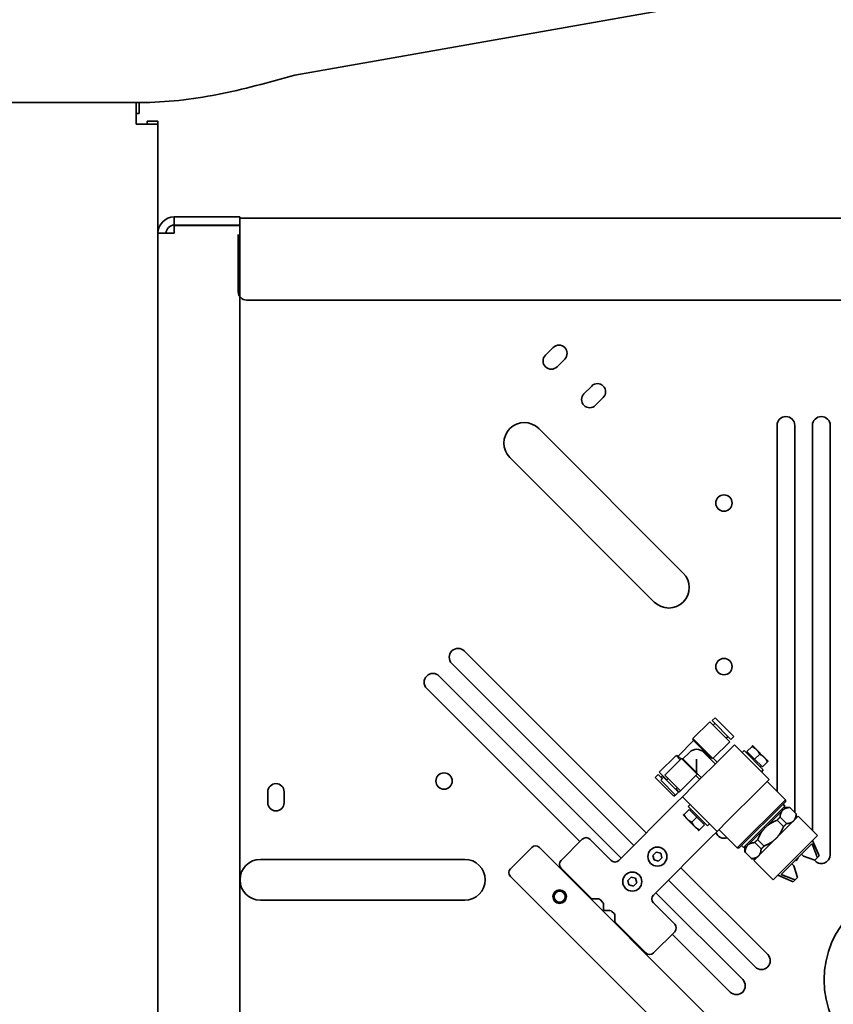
# Model space of a CAD drawing. Header units: millimetres. Extents: x 0 to 7128, y 0 to 5040.
# Tile 70 of 93: x 5676 to 5915, y 1330 to 1619. Entities that reach past the tile are written whole.
import ezdxf

# ---------------------------------------------------------------- set-up
doc = ezdxf.new("R2010")
doc.units = ezdxf.units.MM
doc.header["$LTSCALE"] = 12
doc.layers.add('Quote(ISO)', color=7, linetype='Continuous', lineweight=25, true_color=0x80ff00)
doc.layers.add('Spigoli visibili(ISO)', color=7, linetype='Continuous', lineweight=35)
doc.styles.add('Corrente-BSI', font='arial.ttf')
doc.dimstyles.new('DEFAULT-ISO', dxfattribs={"dimscale": 12, "dimtxt": 3.5, "dimasz": 2.5, "dimexe": 1, "dimexo": 1, "dimgap": 0.762, "dimtad": 1, "dimtoh": 1, "dimrnd": 1e-08, "dimtxsty": 'Corrente-BSI', "dimcen": 0.09, "dimdle": 10, "dimclrd": 7, "dimclre": 7, "dimclrt": 7, "dimazin": 2, "dimtfac": 0.571429, "dimtmove": 0, "dimatfit": 3, "dimfxl": 1, "dimtolj": 1, "dimlwd": 5, "dimlwe": 5, "dimarcsym": 0})

# ---------------------------------------------------------------- blocks, each defined once
blk = doc.blocks.new('*D28')
at = {"layer": 'Defpoints', "color": 0, "linetype": 'Continuous', "transparency": 16777216}
for p in [(5104.5, 1557.99), (6239.49, 1455.48), (6239.49, 975.48)]:
    blk.add_point(p, dxfattribs=at)
at = {"layer": 'Quote(ISO)', "color": 7, "linetype": 'Continuous', "lineweight": 5, "transparency": 16777216}
for p, q in [((5104.5, 1545.99), (5104.5, 963.48)), ((6239.49, 1443.48), (6239.49, 963.48)), ((5134.5, 975.48), (6209.49, 975.48))]:
    blk.add_line(p, q, dxfattribs=at)
at = {"layer": 'Quote(ISO)', "color": 7, "linetype": 'Continuous', "transparency": 16777216}
for points in [[(5134.5, 980.48), (5134.5, 970.48), (5104.5, 975.48)], [(6209.49, 980.48), (6209.49, 970.48), (6239.49, 975.48)]]:
    blk.add_solid(points, dxfattribs=at)
at = {"layer": 'Quote(ISO)', "color": 7, "linetype": 'Continuous', "lineweight": 9, "transparency": 16777216, "insert": (5611.22, 1027.51), "char_height": 42, "attachment_point": 1, "style": 'Corrente-BSI'}
blk.add_mtext('\\A1;1419', dxfattribs=at)

msp = doc.modelspace()

# ---------------------------------------------------------------- linework, layer by layer
at = {"layer": 'Spigoli visibili(ISO)'}
for p, q in [((5878.3255, 1623.9082), (5756.7499, 1602.4712)), ((5711.3796, 1594.4712), (5271.3796, 1594.4712)), ((5710.1796, 1588.0712), (5710.1796, 1594.4712)), ((5711.1169, 1591.2712), (5711.1169, 1594.4712)), ((5710.1796, 1591.2712), (5711.1169, 1591.2712)), ((5716.5796, 1588.0712), (5710.1796, 1588.0712)), ((5713.3796, 1588.0712), (5713.3796, 1589.0084)), ((5713.3796, 1589.0084), (5716.5796, 1589.0084)), ((5716.5796, 1588.0712), (5716.5796, 1589.0084)), ((5716.5796, 1588.0712), (5716.5796, 1177.6712)), ((5740.5796, 1560.8712), (5721.3796, 1560.8712)), ((5721.3796, 1558.4712), (5721.3796, 1560.8712)), ((5740.5796, 1558.4712), (5740.5796, 1560.8712)), ((5721.3796, 1558.4712), (5740.5796, 1558.4712)), ((5721.3796, 1556.0712), (5721.3796, 1558.3912)), ((5721.3796, 1558.3912), (5740.5796, 1558.3912)), ((5740.1796, 1558.4712), (5740.1796, 1558.3912)), ((5740.5796, 1560.4712), (6157.7796, 1560.4712)), ((5740.5796, 1558.3912), (5740.5796, 1138.5277)), ((5721.3796, 1556.0712), (5716.5796, 1556.0712)), ((5740.1796, 1538.8712), (5740.1796, 1555.6712)), ((6138.523, 1536.4712), (5742.5796, 1536.4712)), ((5830.3688, 1520.2819), (5832.6316, 1522.5447)), ((5836.0257, 1519.1506), (5833.7629, 1516.8878)), ((5841.6825, 1508.9682), (5843.9453, 1511.231)), ((5847.3394, 1507.8369), (5845.0767, 1505.5741)), ((5828.3958, 1498.7402), (5870.8222, 1456.3138)), ((5898.3796, 1392.242), (5898.3796, 1499.6712)), ((5903.5796, 1499.6712), (5903.5796, 1386.0513)), ((5908.7796, 1380.7106), (5908.7796, 1499.6712)), ((5913.9796, 1499.6712), (5913.9796, 1373.6712)), ((5862.337, 1447.8285), (5819.9105, 1490.2549)), ((5806.5364, 1433.462), (5859.9717, 1380.0267)), ((5856.2947, 1376.3497), (5802.8595, 1429.785)), ((5799.1825, 1426.108), (5852.6178, 1372.6728)), ((5840.4555, 1377.4811), (5795.5055, 1422.4311)), ((5879.3153, 1413.0033), (5880.1638, 1413.8518)), ((5885.651, 1408.3647), (5880.1638, 1413.8518)), ((5873.6867, 1407.7707), (5878.6082, 1412.6922)), ((5884.4913, 1406.8091), (5878.6082, 1412.6922)), ((5884.8025, 1407.5162), (5879.3153, 1413.0033)), ((5879.6264, 1411.6739), (5880.1355, 1412.1831)), ((5879.521, 1401.9364), (5873.6867, 1407.7707)), ((5873.8541, 1407.1461), (5873.6867, 1407.7707)), ((5883.4731, 1407.8273), (5883.9822, 1408.3364)), ((5884.8025, 1407.5162), (5885.651, 1408.3647)), ((5869.3333, 1402.6253), (5873.8541, 1407.1461)), ((5878.6601, 1402.3401), (5873.8541, 1407.1461)), ((5879.6264, 1401.9442), (5884.4913, 1406.8091)), ((5885.8518, 1405.9068), (5882.4577, 1402.5127)), ((5885.8518, 1405.9068), (5896.0341, 1395.7244)), ((5889.5288, 1403.9269), (5891.0238, 1405.4219)), ((5892.3572, 1404.4926), (5891.2259, 1405.624)), ((5863.7872, 1397.8712), (5868.7087, 1402.7927)), ((5865.4277, 1397.0227), (5870.2926, 1401.8876)), ((5869.9532, 1401.5482), (5868.7087, 1402.7927)), ((5869.3333, 1402.6253), (5868.7087, 1402.7927)), ((5870.1818, 1401.7768), (5869.3333, 1402.6253)), ((5874.9312, 1397.249), (5870.2926, 1401.8876)), ((5870.7388, 1401.768), (5870.2926, 1401.8876)), ((5870.7388, 1401.768), (5872.7251, 1403.7544)), ((5873.9724, 1394.0274), (5882.4577, 1402.5127)), ((5880.2487, 1400.3037), (5876.798, 1403.7544)), ((5878.2122, 1402.3401), (5878.6601, 1402.3401)), ((5880.7578, 1400.8128), (5879.6264, 1401.9442)), ((5888.1145, 1403.644), (5888.6802, 1404.2097)), ((5888.6802, 1404.2097), (5894.3371, 1398.5529)), ((5891.7916, 1401.6642), (5889.5288, 1403.9269)), ((5889.8456, 1403.6102), (5889.5627, 1403.3273)), ((5891.7916, 1401.6642), (5893.2865, 1403.1592)), ((5894.62, 1402.2299), (5892.3572, 1404.4926)), ((5895.7513, 1401.0985), (5894.62, 1402.2299)), ((5874.7615, 1397.7453), (5870.7388, 1401.768)), ((5874.7615, 1397.7453), (5874.7615, 1401.7179)), ((5894.0543, 1399.4015), (5891.7916, 1401.6642)), ((5893.7375, 1399.7182), (5893.4546, 1399.4353)), ((5894.0543, 1399.4015), (5895.5492, 1400.8964)), ((5862.6276, 1396.3156), (5863.4761, 1397.1641)), ((5868.1147, 1390.8284), (5862.6276, 1396.3156)), ((5864.6641, 1395.9762), (5863.4761, 1397.1641)), ((5865.9934, 1395.6651), (5863.7872, 1397.8712)), ((5864.2115, 1395.5236), (5865.06, 1396.3722)), ((5864.2964, 1396.3439), (5864.8055, 1396.853)), ((5869.4158, 1392.0164), (5865.06, 1396.3722)), ((5870.0663, 1392.3841), (5865.4277, 1397.0227)), ((5865.8803, 1395.5519), (5866.3894, 1396.061)), ((5870.0663, 1392.3841), (5874.9312, 1397.249)), ((5875.6666, 1395.7216), (5874.5353, 1396.853)), ((5876.1757, 1396.2307), (5874.8484, 1397.5581)), ((5874.8484, 1397.5581), (5874.9312, 1397.249)), ((5893.7714, 1397.9872), (5894.3371, 1398.5529)), ((5868.5673, 1391.1679), (5864.2115, 1395.5236)), ((5868.5956, 1392.8366), (5869.1047, 1393.3457)), ((5873.9724, 1394.0274), (5870.5783, 1390.6333)), ((5892.64, 1392.3303), (5896.0341, 1395.7244)), ((5895.4656, 1395.1559), (5900.8396, 1389.7819)), ((5748.8407, 1388.9142), (5748.8407, 1392.1142)), ((5753.6407, 1392.1142), (5753.6407, 1388.9142)), ((5868.1147, 1390.8284), (5868.5107, 1391.2244)), ((5868.5673, 1391.1679), (5869.4158, 1392.0164)), ((5869.6704, 1391.9881), (5868.7087, 1392.9498)), ((5868.8812, 1388.9362), (5870.5783, 1390.6333)), ((5869.6704, 1391.9881), (5870.0663, 1392.3841)), ((5880.7606, 1380.4509), (5870.5783, 1390.6333)), ((5892.64, 1392.3303), (5884.1547, 1383.8451)), ((5868.8812, 1388.9362), (5851.9107, 1371.9657)), ((5872.2753, 1387.8049), (5872.841, 1388.3705)), ((5872.2753, 1387.8049), (5877.9322, 1382.148)), ((5886.6975, 1375.6398), (5900.8396, 1389.7819)), ((5900.8396, 1389.2162), (5887.2632, 1375.6398)), ((5888.536, 1375.7812), (5900.6982, 1387.9434)), ((5900.0439, 1386.7234), (5900.8396, 1387.5192)), ((5900.1325, 1388.5091), (5900.6982, 1387.9434)), ((5900.6982, 1387.3778), (5900.4154, 1387.6606)), ((5900.8396, 1389.2162), (5900.8396, 1389.7819)), ((5900.8396, 1387.5192), (5902.1117, 1387.5192)), ((5902.1117, 1387.5192), (5902.1299, 1387.501)), ((5902.1299, 1387.501), (5903.9892, 1385.6416)), ((5870.8611, 1385.2592), (5871.9924, 1384.1278)), ((5872.5581, 1386.9563), (5871.0632, 1385.4613)), ((5872.5581, 1386.9563), (5874.8209, 1384.6935)), ((5872.8749, 1386.6395), (5873.1578, 1386.9224)), ((5874.8209, 1384.6935), (5873.3259, 1383.1986)), ((5874.8209, 1384.6935), (5877.0836, 1382.4308)), ((5904.5732, 1384.917), (5891.5624, 1371.9063)), ((5894.8999, 1381.5795), (5900.0439, 1386.7234)), ((5901.1256, 1382.778), (5899.2663, 1384.6374)), ((5903.9892, 1385.6416), (5904.0075, 1385.6234)), ((5904.0075, 1384.3513), (5904.0075, 1385.6234)), ((5910.23, 1379.2602), (5904.5732, 1384.917)), ((5871.9924, 1384.1278), (5874.2552, 1381.8651)), ((5874.2552, 1381.8651), (5875.3866, 1380.7337)), ((5877.0836, 1382.4308), (5875.5887, 1380.9358)), ((5876.7668, 1382.7476), (5877.0497, 1383.0305)), ((5877.9322, 1382.148), (5878.4979, 1382.7137)), ((5880.7606, 1380.4509), (5884.1547, 1383.8451)), ((5898.4178, 1383.7888), (5900.2771, 1381.9295)), ((5862.093, 1361.7833), (5879.0636, 1378.7539)), ((5879.0636, 1378.7539), (5880.7606, 1380.4509)), ((5881.3235, 1381.0138), (5886.6975, 1375.6398)), ((5889.756, 1376.4356), (5894.8999, 1381.5795)), ((5897.2192, 1366.2494), (5910.23, 1379.2602)), ((5841.1626, 1378.1882), (5834.9401, 1371.9657)), ((5849.6479, 1371.9657), (5843.4254, 1378.1882)), ((5887.9703, 1376.3469), (5888.536, 1375.7812)), ((5889.1017, 1375.7812), (5888.8188, 1376.0641)), ((5888.9602, 1375.6398), (5889.756, 1376.4356)), ((5891.8421, 1377.2131), (5893.7014, 1375.3538)), ((5894.5499, 1376.2023), (5892.6906, 1378.0616)), ((5899.6061, 1367.8443), (5908.6351, 1376.8733)), ((5910.7674, 1373.3488), (5908.8097, 1377.8399)), ((5820.1129, 1369.5395), (5826.3354, 1375.762)), ((5828.5981, 1375.762), (5882.9039, 1321.4562)), ((5861.886, 1373.4557), (5862.8658, 1374.4355)), ((5862.2446, 1372.1172), (5861.886, 1373.4557)), ((5862.8658, 1374.4355), (5864.2042, 1374.0768)), ((5864.2042, 1374.0768), (5864.5628, 1372.7384)), ((5887.2632, 1375.6398), (5886.6975, 1375.6398)), ((5888.9602, 1375.6398), (5888.9602, 1374.3677)), ((5888.9785, 1374.3495), (5888.9602, 1374.3677)), ((5890.8378, 1372.4902), (5888.9785, 1374.3495)), ((5905.5348, 1373.773), (5906.1005, 1373.2073)), ((5909.4946, 1372.076), (5906.1005, 1373.2073)), ((5910.214, 1372.7953), (5910.7674, 1373.3488)), ((5746.6778, 1372.2868), (5806.6778, 1372.2868)), ((5863.583, 1371.7586), (5862.2446, 1372.1172)), ((5864.5628, 1372.7384), (5863.583, 1371.7586)), ((5890.856, 1372.4719), (5890.8378, 1372.4902)), ((5892.1281, 1372.4719), (5890.856, 1372.4719)), ((5897.2192, 1366.2494), (5891.5624, 1371.9063)), ((5903.2721, 1370.3789), (5902.7064, 1370.9446)), ((5903.2721, 1370.3789), (5904.4035, 1366.9848)), ((5903.7529, 1371.9911), (5903.8661, 1371.878)), ((5903.8661, 1371.878), (5904.6014, 1372.6134)), ((5904.4883, 1372.7265), (5904.6014, 1372.6134)), ((5910.214, 1372.7953), (5909.4946, 1372.076)), ((5874.4187, 1312.971), (5820.1129, 1367.2768)), ((5834.9401, 1369.7029), (5843.7568, 1360.8863)), ((5870.154, 1369.8443), (5895.6319, 1344.3665)), ((5903.1307, 1365.712), (5898.6395, 1367.6697)), ((5854.532, 1366.1018), (5855.5118, 1367.0815)), ((5854.8907, 1364.7633), (5854.532, 1366.1018)), ((5856.2291, 1364.4047), (5854.8907, 1364.7633)), ((5855.5118, 1367.0815), (5856.8503, 1366.7229)), ((5857.2089, 1365.3845), (5856.2291, 1364.4047)), ((5856.8503, 1366.7229), (5857.2089, 1365.3845)), ((5891.9549, 1340.6895), (5866.4771, 1366.1674)), ((5903.1307, 1365.712), (5903.6841, 1366.2654)), ((5904.4035, 1366.9848), (5903.6841, 1366.2654)), ((5862.8001, 1362.4904), (5888.278, 1337.0126)), ((5806.6778, 1360.2868), (5746.6778, 1360.2868)), ((5844.3224, 1360.652), (5845.9224, 1360.652)), ((5846.4881, 1360.4176), (5847.1509, 1359.7549)), ((5847.3852, 1359.1892), (5847.3852, 1357.6578)), ((5868.3155, 1353.298), (5862.093, 1359.5206)), ((5847.7852, 1357.2578), (5849.3166, 1357.2578)), ((5849.8822, 1357.0235), (5850.545, 1356.3608)), ((5850.7793, 1355.7951), (5850.7793, 1354.1951)), ((5851.0136, 1353.6294), (5859.8303, 1344.8128)), ((5862.093, 1344.8128), (5868.3155, 1351.0353)), ((5884.601, 1333.3356), (5867.6084, 1350.3282))]:
    msp.add_line(p, q, dxfattribs=at)
for centre, radius in [((5882.7796, 1476.8712), 2.4), ((5882.7796, 1428.8712), 2.4), ((5800.5967, 1395.2782), 2.4), ((5863.2244, 1373.097), 2.8), ((5855.8705, 1365.7431), 2.8), ((5940.1796, 1336.8712), 28), ((5834.5378, 1361.3371), 2), ((5834.5378, 1361.3371), 1.6074)]:
    msp.add_circle(centre, radius, dxfattribs=at)
for centre, radius, start, end in [((5721.3796, 1556.0712), 4.8, 90, 180), ((5721.3796, 1556.0712), 2.4, 90, 180), ((5742.5796, 1538.8712), 2.4, 180, 270), ((5834.3286, 1520.8476), 2.4, 315, 135), ((5832.0659, 1518.5849), 2.4, 135, 315), ((5845.6423, 1509.5339), 2.4, 315, 135), ((5843.3796, 1507.2712), 2.4, 135, 315), ((5824.1532, 1494.4976), 6, 45, 225), ((5900.9796, 1499.6712), 2.6, 0, 180), ((5911.3796, 1499.6712), 2.6, 0, 180), ((5866.5796, 1452.0712), 6, 225, 45), ((5804.6979, 1431.6235), 2.6, 45, 225), ((5797.344, 1424.2696), 2.6, 45, 225), ((5874.7615, 1401.7179), 2.88, 45, 135), ((5751.2407, 1392.1142), 2.4, 0, 180), ((5751.2407, 1388.9142), 2.4, 180, 0), ((5882.7796, 1380.8712), 2.4, 196.898543, 292.23284), ((5827.4668, 1374.6307), 1.6, 45, 135), ((5842.294, 1377.0568), 1.6, 45, 135), ((5911.3796, 1373.6712), 2.6, 215.789646, 0), ((5746.6778, 1366.2868), 6, 90, 270), ((5806.6778, 1366.2868), 6, 270, 90), ((5836.0715, 1370.8343), 1.6, 135, 225), ((5850.7793, 1373.097), 1.6, 225, 315), ((5821.2442, 1368.4081), 1.6, 135, 225), ((5863.2244, 1360.652), 1.6, 135, 225), ((5844.3224, 1361.452), 0.8, 225, 270), ((5845.9224, 1359.852), 0.8, 45, 90), ((5846.5852, 1359.1892), 0.8, 0, 45), ((5847.7852, 1357.6578), 0.4, 180, 270), ((5849.3166, 1356.4578), 0.8, 45, 90), ((5849.9793, 1355.7951), 0.8, 0, 45), ((5851.5793, 1354.1951), 0.8, 180, 225), ((5867.1842, 1352.1667), 1.6, 315, 45), ((5860.9616, 1345.9441), 1.6, 225, 315), ((5893.7934, 1342.528), 2.6, 225, 45), ((5886.4395, 1335.1741), 2.6, 225, 45)]:
    msp.add_arc(centre, radius, start, end, dxfattribs=at)
for points, knots in [([(5756.7499, 1602.4712), (5749.1881, 1600.3768), (5741.6264, 1598.2953), (5734.0647, 1596.8143), (5726.503, 1595.3334), (5718.9413, 1594.4712), (5711.3796, 1594.4712)], [0, 0, 0, 0, 0.78539816, 0.78539816, 0.78539816, 1.57079633, 1.57079633, 1.57079633, 1.57079633]), ([(5879.521, 1401.9364), (5879.4072, 1401.9874), (5879.2539, 1402.057), (5878.9673, 1402.191), (5878.8178, 1402.2627), (5878.6601, 1402.3401)], [2.069709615, 2.069709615, 2.069709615, 2.069709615, 2.155667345, 2.155667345, 2.227932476, 2.227932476, 2.227932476, 2.227932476]), ([(5874.7615, 1397.7453), (5874.7733, 1397.7202), (5874.7843, 1397.6968), (5874.8292, 1397.6004), (5874.8484, 1397.5581), (5874.8484, 1397.5581)], [1.3118758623, 1.3118758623, 1.3118758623, 1.3118758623, 1.329578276, 1.329578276, 1.3934707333, 1.3934707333, 1.3934707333, 1.3934707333])]:
    msp.add_open_spline(points, degree=3, knots=knots, dxfattribs=at)
for points, weights in [([(5891.0238, 1405.4219), (5891.2259, 1405.624), (5891.2259, 1405.624)], [1, 1.0379548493, 1]), ([(5892.3572, 1404.4926), (5891.8322, 1405.0177), (5891.0238, 1405.4219)], [1, 1.0379548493, 1]), ([(5893.2865, 1403.1592), (5892.8823, 1403.9676), (5892.3572, 1404.4926)], [1, 1.0379548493, 1]), ([(5894.62, 1402.2299), (5894.0949, 1402.755), (5893.2865, 1403.1592)], [1, 1.0379548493, 1]), ([(5895.5492, 1400.8964), (5895.145, 1401.7048), (5894.62, 1402.2299)], [1, 1.0379548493, 1]), ([(5895.7513, 1401.0985), (5895.7513, 1401.0985), (5895.5492, 1400.8964)], [1, 1.0379548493, 1]), ([(5900.0439, 1386.7234), (5900.7224, 1387.4019), (5902.1299, 1387.501)], [1, 1.05877166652, 1.0624814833]), ([(5870.8611, 1385.2592), (5870.8611, 1385.2592), (5871.0632, 1385.4613)], [1, 1.0379548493, 1]), ([(5871.0632, 1385.4613), (5871.4674, 1384.6529), (5871.9924, 1384.1278)], [1, 1.0379548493, 1]), ([(5899.2663, 1384.6374), (5898.8057, 1384.2495), (5898.4178, 1383.7888)], [1.02009304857, 1.02292008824, 1.02009304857]), ([(5899.2663, 1384.6374), (5899.3653, 1386.0449), (5900.0439, 1386.7234)], [1.0624814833, 1.05877166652, 1]), ([(5903.9892, 1385.6416), (5903.8902, 1384.2341), (5903.2117, 1383.5556)], [1.0624814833, 1.05877166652, 1]), ([(5871.9924, 1384.1278), (5872.5175, 1383.6028), (5873.3259, 1383.1986)], [1, 1.0379548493, 1]), ([(5873.3259, 1383.1986), (5873.7301, 1382.3902), (5874.2552, 1381.8651)], [1, 1.0379548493, 1]), ([(5874.2552, 1381.8651), (5874.7803, 1381.34), (5875.5887, 1380.9358)], [1, 1.0379548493, 1]), ([(5894.8999, 1381.5795), (5896.257, 1382.9365), (5898.4178, 1383.7888)], [1, 1.05877166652, 1.0624814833]), ([(5900.2771, 1381.9295), (5899.4248, 1379.7687), (5898.0678, 1378.4116)], [1.0624814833, 1.05877166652, 1]), ([(5900.2771, 1381.9295), (5900.7378, 1382.3174), (5901.1256, 1382.778)], [1.02009304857, 1.02292008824, 1.02009304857]), ([(5903.2117, 1383.5556), (5902.5332, 1382.877), (5901.1256, 1382.778)], [1, 1.05877166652, 1.0624814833]), ([(5875.5887, 1380.9358), (5875.3866, 1380.7337), (5875.3866, 1380.7337)], [1, 1.0379548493, 1]), ([(5892.6906, 1378.0616), (5893.5429, 1380.2224), (5894.8999, 1381.5795)], [1.0624814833, 1.05877166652, 1]), ([(5888.9785, 1374.3495), (5889.0775, 1375.757), (5889.756, 1376.4356)], [1.0624814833, 1.05877166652, 1]), ([(5889.756, 1376.4356), (5890.4345, 1377.1141), (5891.8421, 1377.2131)], [1, 1.05877166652, 1.0624814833]), ([(5892.6906, 1378.0616), (5892.2299, 1377.6738), (5891.8421, 1377.2131)], [1.02009304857, 1.02292008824, 1.02009304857]), ([(5893.7014, 1375.3538), (5894.1621, 1375.7416), (5894.5499, 1376.2023)], [1.02009304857, 1.02292008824, 1.02009304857]), ([(5898.0678, 1378.4116), (5896.7107, 1377.0546), (5894.5499, 1376.2023)], [1, 1.05877166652, 1.0624814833]), ([(5910.214, 1372.7953), (5909.5723, 1374.5278), (5908.6351, 1376.8733)], [1, 1.01035956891, 1]), ([(5892.9238, 1373.2677), (5892.2453, 1372.5892), (5890.8378, 1372.4902)], [1, 1.05877166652, 1.0624814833]), ([(5893.7014, 1375.3538), (5893.6024, 1373.9462), (5892.9238, 1373.2677)], [1.0624814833, 1.05877166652, 1]), ([(5899.6061, 1367.8443), (5901.9516, 1366.9071), (5903.6841, 1366.2654)], [1, 1.01035956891, 1])]:
    msp.add_rational_spline(points, weights, degree=2, dxfattribs=at)
msp.add_open_spline([(5879.521, 1401.9364), (5879.5897, 1401.9417), (5879.6264, 1401.9442), (5879.6264, 1401.9442)], degree=3, dxfattribs=at)

# ---------------------------------------------------------------- dimensions: what is measured, and where the dimension line sits
at = {"layer": 'Quote(ISO)', "color": 7, "linetype": 'Continuous', "lineweight": 9}
dim = msp.add_linear_dim(base=(6239.4927, 975.4815), p1=(5104.4996, 1557.9895), p2=(6239.4927, 1455.4815), angle=180, dimstyle='DEFAULT-ISO', override={"dimgap": 0.762, "dimtoh": 0, "dimdec": 0, "dimlfac": 1.25, "dimtol": 0, "dimlim": 0, "dimtp": 0, "dimtm": 0, "dimtdec": 2, "dimtofl": 0, "dimatfit": 1}, dxfattribs=at)
dim.commit()
dim.dimension.update_dxf_attribs({"geometry": '*D28', "text_midpoint": (5671.9961, 975.4815), "dimtype": 160})

doc.saveas('drawing.dxf')
